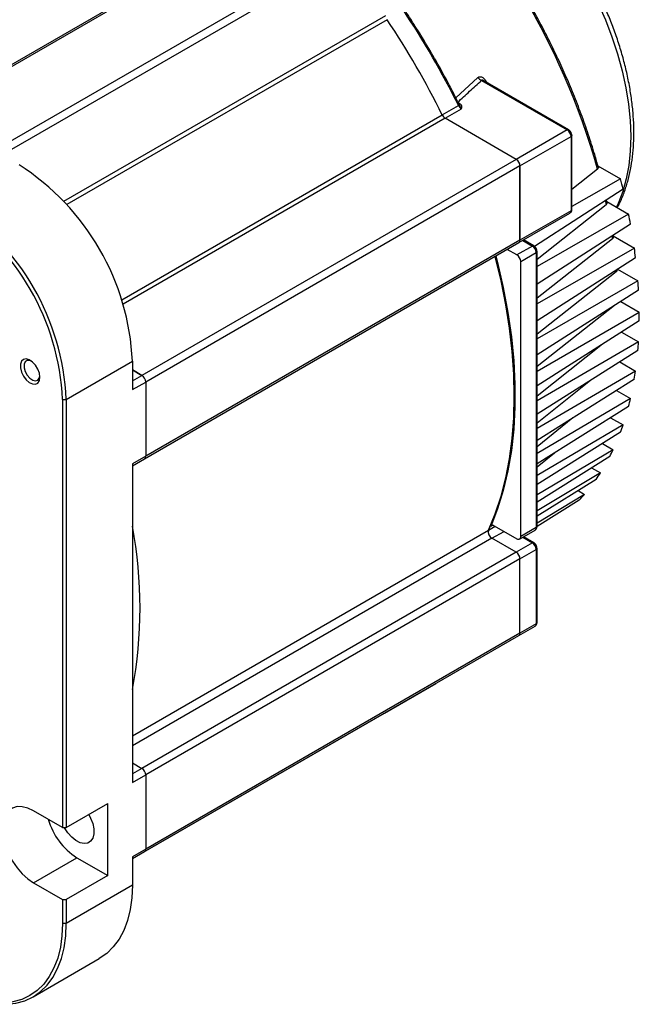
# Model space of a CAD drawing. Header units: millimetres. Extents: x 32176 to 33806, y 9889 to 10961.
# Tile 38 of 41: x 33673 to 33788, y 10682 to 10866. Entities that reach past the tile are written whole.
import ezdxf

# ---------------------------------------------------------------- set-up
doc = ezdxf.new("R2010")
doc.units = ezdxf.units.MM

msp = doc.modelspace()

# ---------------------------------------------------------------- linework, layer by layer
at = {"color": 7, "linetype": 'Continuous', "lineweight": 25}
for p, q in [((33727.78, 10890.59), (33657.78, 10850.17)), ((33728.28, 10890.54), (33658.28, 10850.12)), ((33740.3, 10883.6), (33670.3, 10843.18)), ((33741.01, 10882.37), (33671.01, 10841.96)), ((33680.8, 10832.27), (33741.01, 10867.03)), ((33741.28, 10866.24), (33681.37, 10831.65)), ((33754.11, 10851.63), (33758.26, 10855.42)), ((33758.92, 10854.89), (33774.95, 10845.63)), ((33775.2, 10845.65), (33759.25, 10854.86)), ((33751.57, 10848.42), (33754.61, 10850.17)), ((33752.12, 10847.79), (33755.16, 10849.54)), ((33754.79, 10850.57), (33754.58, 10850.7)), ((33755.09, 10849.54), (33754.75, 10850.44)), ((33691.66, 10813.83), (33751.57, 10848.42)), ((33752.12, 10847.79), (33691.91, 10813.03)), ((33765.4, 10840.12), (33752.12, 10847.79)), ((33765.4, 10840.12), (33752.12, 10847.79)), ((33774.95, 10845.63), (33765.4, 10840.12)), ((33775.21, 10845.65), (33775.2, 10845.65)), ((33766.11, 10838.89), (33775.66, 10844.4)), ((33775.66, 10844.4), (33775.66, 10830.52)), ((33775.8, 10844.62), (33775.8, 10844.61)), ((33775.8, 10830.73), (33775.8, 10844.61)), ((33765.4, 10840.12), (33695.4, 10799.71)), ((33766.11, 10838.89), (33696.11, 10798.48)), ((33766.11, 10838.89), (33766.11, 10825.01)), ((33766.11, 10825.01), (33766.11, 10838.89)), ((33780.61, 10838.28), (33775.8, 10834.46)), ((33780.7, 10838.89), (33784.9, 10836.47)), ((33784.9, 10836.47), (33775.8, 10831.29)), ((33785.39, 10834.52), (33768.85, 10823.83)), ((33782.24, 10831.63), (33769.3, 10821.41)), ((33782.39, 10832.02), (33782.29, 10832.52)), ((33782.35, 10832.22), (33786.43, 10829.87)), ((33765.9, 10824.55), (33775.45, 10830.06)), ((33775.66, 10830.52), (33766.11, 10825.01)), ((33786.43, 10829.87), (33769.3, 10820.1)), ((33786.78, 10828), (33769.3, 10816.76)), ((33783.31, 10825.76), (33783.39, 10825.25)), ((33783.56, 10825.61), (33783.53, 10825.83)), ((33783.53, 10825.83), (33787.51, 10823.53)), ((33695.9, 10784.14), (33765.9, 10824.55)), ((33766.11, 10825.01), (33696.11, 10784.6)), ((33768.45, 10823.91), (33765.55, 10822.24)), ((33766.62, 10824.97), (33768.45, 10823.91)), ((33768.7, 10823.93), (33766.76, 10825.05)), ((33768.71, 10823.93), (33768.7, 10823.93)), ((33783.39, 10825.25), (33769.3, 10814.15)), ((33787.51, 10823.53), (33769.3, 10813.1)), ((33765.55, 10822.24), (33763.72, 10823.29)), ((33766.25, 10821.01), (33769.15, 10822.68)), ((33769.15, 10822.68), (33769.15, 10771.24)), ((33769.3, 10822.9), (33769.3, 10822.89)), ((33769.3, 10771.45), (33769.3, 10822.89)), ((33787.74, 10821.73), (33769.3, 10809.93)), ((33766.25, 10769.57), (33766.25, 10821.01)), ((33784.1, 10819.08), (33769.3, 10807.42)), ((33784.08, 10819.38), (33784.1, 10819.08)), ((33784.38, 10819.58), (33788.17, 10817.39)), ((33788.17, 10817.39), (33769.3, 10806.54)), ((33788.29, 10815.66), (33769.3, 10803.56)), ((33783.81, 10812.81), (33769.3, 10801.35)), ((33784.98, 10813.55), (33788.43, 10811.57)), ((33769.3, 10800.53), (33788.43, 10811.57)), ((33788.43, 10809.91), (33769.3, 10797.76)), ((33785.12, 10807.8), (33788.29, 10805.97)), ((33788.29, 10805.97), (33769.3, 10794.97)), ((33781.57, 10805.55), (33769.3, 10795.82)), ((33788.17, 10804.38), (33769.3, 10792.44)), ((33681.26, 10795.22), (33693.63, 10802.36)), ((33693.63, 10802.36), (33693.63, 10797.05)), ((33784.79, 10802.24), (33787.74, 10800.53)), ((33695.4, 10799.71), (33693.63, 10800.73)), ((33693.63, 10800.73), (33695.4, 10799.71)), ((33693.63, 10798.69), (33695.4, 10799.71)), ((33787.74, 10800.53), (33769.3, 10789.8)), ((33693.63, 10797.05), (33696.11, 10798.48)), ((33696.11, 10798.48), (33696.11, 10784.6)), ((33696.11, 10798.48), (33696.11, 10784.6)), ((33787.51, 10799.01), (33769.3, 10787.53)), ((33779.32, 10798.78), (33769.3, 10790.76)), ((33784.15, 10796.89), (33786.78, 10795.37)), ((33680.55, 10795.22), (33681.26, 10795.22)), ((33680.55, 10795.22), (33680.55, 10715.16)), ((33681.26, 10795.22), (33681.26, 10715.16)), ((33786.78, 10795.37), (33769.3, 10785.14)), ((33786.43, 10793.92), (33769.3, 10783.16)), ((33776.02, 10791.77), (33769.3, 10786.33)), ((33785.39, 10790.46), (33769.3, 10780.99)), ((33783.06, 10791.8), (33785.39, 10790.46)), ((33784.9, 10789.08), (33769.3, 10779.31)), ((33781.53, 10786.97), (33783.53, 10785.81)), ((33783.53, 10785.81), (33769.3, 10777.39)), ((33772.55, 10785.2), (33769.3, 10782.53)), ((33696.11, 10784.6), (33693.63, 10783.17)), ((33693.63, 10782.83), (33695.9, 10784.14)), ((33693.63, 10783.17), (33693.63, 10723.56)), ((33782.9, 10784.52), (33769.3, 10776.03)), ((33781.16, 10781.47), (33769.3, 10774.39)), ((33779.52, 10782.41), (33781.16, 10781.47)), ((33780.36, 10780.27), (33769.3, 10773.38)), ((33778.2, 10777.46), (33769.3, 10772.1)), ((33776.98, 10778.16), (33778.2, 10777.46)), ((33777.21, 10776.37), (33769.3, 10771.46)), ((33693.63, 10732.32), (33760.22, 10770.76)), ((33693.74, 10770.44), (33693.63, 10770.52)), ((33760.22, 10770.76), (33761.5, 10771.5)), ((33761.03, 10771.71), (33760.64, 10771.48)), ((33760.87, 10769.25), (33763.13, 10770.55)), ((33761.3, 10771.61), (33765.55, 10769.16)), ((33766.05, 10769.11), (33768.95, 10770.78)), ((33769.15, 10771.24), (33766.25, 10769.57)), ((33760.87, 10769.25), (33693.63, 10730.44)), ((33765.4, 10766.63), (33760.87, 10769.25)), ((33765.4, 10766.63), (33760.87, 10769.25)), ((33768.45, 10768.38), (33765.4, 10766.63)), ((33766.62, 10769.44), (33768.45, 10768.38)), ((33768.7, 10768.41), (33766.76, 10769.52)), ((33768.7, 10768.41), (33768.71, 10768.4)), ((33765.4, 10766.63), (33695.4, 10726.22)), ((33766.11, 10765.4), (33769.15, 10767.16)), ((33769.15, 10767.16), (33769.15, 10753.28)), ((33769.3, 10767.37), (33769.3, 10767.36)), ((33769.3, 10753.48), (33769.3, 10767.36)), ((33766.11, 10765.4), (33696.11, 10724.99)), ((33766.11, 10751.52), (33766.11, 10765.4)), ((33766.11, 10751.52), (33766.11, 10765.4)), ((33765.9, 10751.07), (33768.95, 10752.82)), ((33769.15, 10753.28), (33766.11, 10751.52)), ((33695.9, 10710.65), (33765.9, 10751.07)), ((33766.11, 10751.52), (33696.11, 10711.11)), ((33740.8, 10736.57), (33750.35, 10742.08)), ((33693.63, 10709.34), (33740.8, 10736.57)), ((33740.85, 10736.6), (33740.8, 10736.57)), ((33693.63, 10727.24), (33695.4, 10726.22)), ((33693.63, 10727.24), (33695.4, 10726.22)), ((33695.4, 10726.22), (33693.63, 10725.2)), ((33693.63, 10723.56), (33696.11, 10724.99)), ((33696.11, 10724.99), (33696.11, 10711.11)), ((33696.11, 10724.99), (33696.11, 10711.11)), ((33681.26, 10715.16), (33689.04, 10719.65)), ((33689.04, 10706.18), (33689.04, 10719.65)), ((33680.55, 10715.16), (33675.12, 10718.3)), ((33680.55, 10715.16), (33681.26, 10715.16)), ((33675.12, 10704.83), (33683.25, 10709.52)), ((33683.25, 10709.52), (33689.04, 10706.18)), ((33696.11, 10711.11), (33693.63, 10709.68)), ((33693.63, 10709.34), (33695.9, 10710.65)), ((33693.63, 10709.68), (33693.63, 10704.37)), ((33689.04, 10706.18), (33681.26, 10701.69)), ((33675.12, 10704.83), (33680.55, 10701.69)), ((33693.63, 10704.37), (33681.26, 10697.23)), ((33680.55, 10701.69), (33680.55, 10697.23)), ((33680.55, 10701.69), (33681.26, 10701.69)), ((33681.26, 10701.69), (33681.26, 10697.23)), ((33681.26, 10697.23), (33680.55, 10697.23)), ((33675.04, 10683.5), (33687.42, 10690.64))]:
    msp.add_line(p, q, dxfattribs=at)
at = {"color": 7, "linetype": 'Continuous', "lineweight": 25, "flags": 128}
for points in [[(33764.84, 10891.66), (33767.17, 10889.35), (33769.43, 10886.87), (33771.6, 10884.23), (33773.67, 10881.47), (33775.63, 10878.58), (33777.46, 10875.6), (33779.15, 10872.53), (33780.7, 10869.4), (33782.09, 10866.23), (33783.31, 10863.04), (33784.36, 10859.84), (33785.24, 10856.66), (33785.92, 10853.51), (33786.42, 10850.42), (33786.72, 10847.41), (33786.83, 10844.48), (33786.74, 10841.67), (33786.46, 10838.99), (33785.99, 10836.46), (33785.33, 10834.08), (33784.48, 10831.89), (33784.15, 10831.18)], [(33782.08, 10832.37), (33782.11, 10832.21), (33782.24, 10831.63)], [(33761.47, 10821.99), (33761.49, 10821.92), (33762.57, 10817.41), (33763.46, 10812.94), (33764.15, 10808.54), (33764.65, 10804.2), (33764.95, 10799.96), (33765.05, 10795.82), (33764.95, 10791.8), (33764.65, 10787.9), (33764.15, 10784.14), (33763.46, 10780.54), (33762.57, 10777.1), (33761.49, 10773.83), (33760.22, 10770.76)], [(33760.22, 10770.76), (33761.49, 10773.83), (33762.57, 10777.1), (33763.46, 10780.54), (33764.15, 10784.14), (33764.65, 10787.9), (33764.95, 10791.8), (33765.05, 10795.82), (33764.95, 10799.96), (33764.65, 10804.2), (33764.15, 10808.54), (33763.46, 10812.94), (33762.57, 10817.41), (33761.49, 10821.92), (33761.47, 10821.99)], [(33761.61, 10822.07), (33761.92, 10820.84), (33763, 10816.14), (33763.86, 10811.49), (33764.51, 10806.92), (33764.95, 10802.43), (33765.17, 10798.05), (33765.17, 10793.79), (33764.95, 10789.65), (33764.51, 10785.67), (33763.86, 10781.85), (33763, 10778.2), (33761.92, 10774.74), (33760.64, 10771.48)], [(33676.33, 10799.37), (33676.23, 10800.11), (33675.94, 10800.89), (33675.49, 10801.62), (33674.94, 10802.22), (33674.33, 10802.63), (33673.75, 10802.8), (33673.24, 10802.71), (33672.87, 10802.37), (33672.67, 10801.82), (33672.67, 10801.12), (33672.87, 10800.35), (33673.24, 10799.58), (33673.75, 10798.91), (33674.33, 10798.4), (33674.94, 10798.11), (33675.49, 10798.07), (33675.94, 10798.29), (33676.23, 10798.73), (33676.33, 10799.37)], [(33674.67, 10802.43), (33674.43, 10802.52), (33673.95, 10802.52), (33673.58, 10802.26), (33673.38, 10801.79), (33673.38, 10801.16), (33673.58, 10800.46), (33673.95, 10799.78), (33674.43, 10799.22), (33674.98, 10798.84), (33675.5, 10798.71), (33675.94, 10798.84), (33676.22, 10799.21), (33676.32, 10799.59)], [(33760.64, 10771.48), (33760.69, 10771.56), (33760.75, 10771.63), (33760.82, 10771.67), (33760.9, 10771.7), (33760.99, 10771.71), (33761.09, 10771.7), (33761.19, 10771.66), (33761.3, 10771.61)], [(33750.35, 10742.08), (33750.35, 10742.08), (33750.39, 10742.11)], [(33740.8, 10736.57), (33740.8, 10736.57), (33740.85, 10736.6)], [(33675.12, 10718.3), (33674.04, 10718.81), (33673.01, 10719.06), (33672.05, 10719.07), (33671.19, 10718.81), (33670.46, 10718.31), (33669.89, 10717.58), (33669.51, 10716.65), (33669.31, 10715.54), (33669.31, 10714.3), (33669.51, 10712.96), (33669.89, 10711.58), (33670.46, 10710.19), (33671.19, 10708.86), (33672.05, 10707.61), (33673.01, 10706.5), (33674.04, 10705.56), (33675.12, 10704.83)], [(33685.48, 10717.6), (33685.82, 10716.93), (33686.21, 10715.9), (33686.41, 10714.9), (33686.41, 10713.98), (33686.21, 10713.2), (33685.82, 10712.61), (33685.28, 10712.26), (33684.6, 10712.15), (33683.84, 10712.31), (33683.05, 10712.71), (33682.27, 10713.33), (33681.54, 10714.14), (33680.93, 10715.08), (33680.89, 10715.16)], [(33693.63, 10704.37), (33693.53, 10702.03), (33693.23, 10699.83), (33692.72, 10697.79), (33692.02, 10695.93), (33691.13, 10694.27), (33690.06, 10692.83), (33688.82, 10691.61), (33687.42, 10690.64), (33687.42, 10690.64)], [(33680.55, 10697.23), (33680.45, 10694.93), (33680.15, 10692.76), (33679.65, 10690.76), (33678.96, 10688.93), (33678.09, 10687.3), (33677.04, 10685.88), (33675.82, 10684.68), (33674.44, 10683.73), (33672.93, 10683.01), (33671.28, 10682.55), (33669.53, 10682.35), (33667.68, 10682.41), (33665.75, 10682.73), (33663.76, 10683.3), (33661.74, 10684.12), (33659.69, 10685.19)], [(33660.05, 10684.98), (33662.13, 10683.9), (33664.18, 10683.06), (33666.2, 10682.48), (33668.16, 10682.16), (33670.05, 10682.1), (33671.83, 10682.31), (33673.5, 10682.77), (33675.05, 10683.5), (33676.44, 10684.47), (33677.68, 10685.69), (33678.75, 10687.13), (33679.64, 10688.79), (33680.35, 10690.65), (33680.85, 10692.69), (33681.16, 10694.89), (33681.26, 10697.23)]]:
    msp.add_lwpolyline(points, dxfattribs=at)
at = {"color": 7, "linetype": 'Continuous', "lineweight": 25}
for centre, radius, start, end in [((33649.9, 10801.49), 135.79, 15.7203, 46.8974), ((33617.37, 10782.82), 152.87, 26.1412, 33.8588), ((33614.33, 10781.06), 152.87, 26.1412, 33.8588), ((33614.33, 10781.06), 152.87, 26.1412, 33.8588), ((33759.41, 10856.15), 1.36, 212.5041, 248.8664), ((33754.3, 10850.79), 0.684, 296.2259, 313.6311), ((33755.96, 10850.8), 1.49, 204.9831, 237.7074), ((33752.92, 10849.05), 1.49, 204.9831, 237.7074), ((33752.92, 10849.05), 1.49, 204.9831, 237.7074), ((33775.1, 10845.43), 0.246, 64.505, 126.3417), ((33774.12, 10844.33), 1.54, 2.6055, 57.3945), ((33775.56, 10844.63), 0.246, 293.6689, 355.2868), ((33764.58, 10838.82), 1.54, 2.6055, 57.3945), ((33764.58, 10838.82), 1.54, 2.6055, 57.3945), ((33647.58, 10800.26), 46.1, 2.6055, 57.3945), ((33666.84, 10805.65), 122.02, 13.6882, 14.6294), ((33635.26, 10793.16), 45.34, 2.6055, 57.3945), ((33635.2, 10793.12), 46.1, 2.6055, 57.3945), ((33775.17, 10830.47), 0.493, 305.0133, 6.2988), ((33775.55, 10830.75), 0.251, 294.3747, 354.3052), ((33676.37, 10807.76), 112.26, 10.3874, 11.3581), ((33765.64, 10824.95), 0.48, 304.0564, 7.2558), ((33765.62, 10824.96), 0.493, 305.0133, 6.2988), ((33768.59, 10823.71), 0.246, 64.505, 126.3417), ((33767.62, 10822.61), 1.54, 2.6055, 57.3945), ((33686.38, 10809.38), 102.11, 6.949, 7.9655), ((33764.72, 10820.94), 1.54, 2.6055, 57.3945), ((33769.05, 10822.91), 0.246, 293.6689, 355.2868), ((33696.64, 10810.4), 91.8, 3.2875, 4.3679), ((33706.62, 10810.74), 81.81, 359.4185, 0.5815), ((33716.21, 10810.4), 72.21, 355.219, 356.4869), ((33694.57, 10798.41), 1.54, 2.6055, 57.3945), ((33694.57, 10798.41), 1.54, 2.6055, 57.3945), ((33725.29, 10809.38), 63.07, 350.5334, 351.935), ((33733.44, 10807.76), 54.76, 345.3527, 346.9191), ((33740.53, 10805.65), 47.36, 339.5223, 341.2913), ((33746.4, 10803.2), 41, 332.9003, 334.9148), ((33695.63, 10784.54), 0.48, 304.0564, 7.2558), ((33695.63, 10784.54), 0.48, 304.0564, 7.2558), ((33750.91, 10800.64), 35.81, 325.3318, 327.6374), ((33753.99, 10798.28), 31.92, 316.6642, 319.3034), ((33612.07, 10756.22), 82.98, 349.3917, 10.6083), ((33612.07, 10756.22), 82.98, 349.3917, 10.6083), ((33761.57, 10770.45), 1.39, 167.0403, 239.754), ((33761.57, 10770.45), 1.39, 167.0403, 239.754), ((33768.68, 10771.18), 0.48, 304.0564, 7.2558), ((33769.05, 10771.47), 0.251, 294.3747, 354.3052), ((33765.82, 10769.5), 0.437, 230.7967, 9.214), ((33768.59, 10768.19), 0.24, 63.9649, 127.2613), ((33767.62, 10767.09), 1.54, 2.6055, 57.3945), ((33764.58, 10765.33), 1.54, 2.6055, 57.3945), ((33764.58, 10765.33), 1.54, 2.6055, 57.3945), ((33769.05, 10767.39), 0.246, 293.6689, 355.2868), ((33768.68, 10753.22), 0.48, 304.0564, 7.2558), ((33769.05, 10753.51), 0.251, 294.3747, 354.3052), ((33765.64, 10751.46), 0.48, 304.0564, 7.2558), ((33765.62, 10751.47), 0.493, 305.0133, 6.2988), ((33694.57, 10724.92), 1.54, 2.6055, 57.3945), ((33694.57, 10724.92), 1.54, 2.6055, 57.3945), ((33690.11, 10720.24), 12.73, 196.1471, 237.3628), ((33695.62, 10711.06), 0.493, 305.0133, 6.2988), ((33695.63, 10711.05), 0.48, 304.0564, 7.2558)]:
    msp.add_arc(centre, radius, start, end, dxfattribs=at)
for points, knots in [([(33784.31, 10831.09), (33784.46, 10831.36), (33784.94, 10832.23), (33785.6, 10833.86), (33786.29, 10835.97), (33786.81, 10838.22), (33787.18, 10840.57), (33787.39, 10843.03), (33787.44, 10845.58), (33787.33, 10848.2), (33787.07, 10850.88), (33786.66, 10853.6), (33786.1, 10856.36), (33785.41, 10859.12), (33784.58, 10861.87), (33783.64, 10864.58), (33782.6, 10867.2), (33781.59, 10869.5), (33780.62, 10871.52), (33779.6, 10873.53), (33778.81, 10874.92), (33778.35, 10875.75)], [0, 0, 0, 0, 0.0252405, 0.082659, 0.1402671, 0.1979851, 0.2557429, 0.3134839, 0.3711582, 0.4287253, 0.4861544, 0.5434059, 0.6004207, 0.6570995, 0.7132572, 0.7685069, 0.8218888, 0.8736864, 0.9105526, 0.9471958, 1, 1, 1, 1]), ([(33780.75, 10838.69), (33780.58, 10839.31), (33780.07, 10841.19), (33779.07, 10844.33), (33777.76, 10848.11), (33776.34, 10851.84), (33774.82, 10855.46), (33773.28, 10858.89), (33771.85, 10861.82), (33770.53, 10864.42), (33769.2, 10866.91), (33768.21, 10868.65), (33767.68, 10869.59)], [0, 0, 0, 0, 0.0593, 0.180658, 0.301302, 0.420758, 0.53801, 0.650379, 0.752446, 0.825021, 0.905516, 1, 1, 1, 1]), ([(33749.95, 10859.35), (33749.16, 10860.69), (33748.05, 10862.59), (33746.31, 10865.35), (33745.3, 10866.92), (33744.61, 10867.94), (33744.51, 10868.07)], [0, 0, 0, 0, 0.453009, 0.640589, 0.951327, 1, 1, 1, 1]), ([(33754.73, 10850.39), (33754.35, 10851.15), (33753.59, 10852.7), (33752.26, 10855.22), (33751.04, 10857.45), (33750.22, 10858.88), (33749.95, 10859.35)], [0, 0, 0, 0, 0.2492348, 0.5127011, 0.839894, 1, 1, 1, 1]), ([(33754.44, 10850.77), (33755.19, 10851.46), (33756.69, 10852.83), (33758.18, 10854.2), (33758.92, 10854.89)], [0, 0, 0, 0, 0.503414, 1, 1, 1, 1]), ([(33758.26, 10855.42), (33758.28, 10855.44), (33758.32, 10855.47), (33758.38, 10855.51), (33758.45, 10855.55), (33758.53, 10855.57), (33758.6, 10855.58), (33758.73, 10855.58), (33758.92, 10855.54), (33759.16, 10855.42), (33759.39, 10855.24), (33759.6, 10855.01), (33759.79, 10854.75), (33759.89, 10854.56), (33759.94, 10854.47)], [0, 0, 0, 0, 0.042677, 0.084499, 0.125824, 0.167022, 0.208465, 0.250519, 0.372853, 0.500924, 0.622629, 0.750396, 0.873464, 1, 1, 1, 1]), ([(33759.25, 10854.86), (33759.22, 10854.88), (33759.15, 10854.92), (33759.06, 10854.95), (33759, 10854.95), (33758.96, 10854.94), (33758.93, 10854.92), (33758.92, 10854.9), (33758.92, 10854.89)], [0, 0, 0, 0, 0.281868, 0.480755, 0.651877, 0.734006, 0.817634, 1, 1, 1, 1]), ([(33755.22, 10850.09), (33755.22, 10850.12), (33755.2, 10850.16), (33755.17, 10850.22), (33755.13, 10850.29), (33755.06, 10850.37), (33754.96, 10850.47), (33754.85, 10850.54), (33754.79, 10850.57)], [0, 0, 0, 0, 0.121021, 0.243859, 0.369496, 0.498846, 0.746858, 1, 1, 1, 1]), ([(33755.16, 10849.54), (33755.18, 10849.59), (33755.2, 10849.69), (33755.23, 10849.81), (33755.24, 10849.91), (33755.24, 10850.01), (33755.23, 10850.07), (33755.22, 10850.09)], [0, 0, 0, 0, 0.290324, 0.500183, 0.677231, 0.843517, 1, 1, 1, 1]), ([(33775.63, 10845.21), (33775.56, 10845.32), (33775.45, 10845.47), (33775.29, 10845.6), (33775.22, 10845.64), (33775.2, 10845.65)], [0, 0, 0, 0, 0.631264, 0.874556, 1, 1, 1, 1]), ([(33775.8, 10844.61), (33775.8, 10844.67), (33775.79, 10844.81), (33775.73, 10845.01), (33775.66, 10845.15), (33775.63, 10845.21)], [0, 0, 0, 0, 0.289283, 0.696618, 1, 1, 1, 1]), ([(33780.76, 10838.7), (33780.76, 10838.68), (33780.81, 10838.6), (33780.77, 10838.45), (33780.66, 10838.34), (33780.61, 10838.28)], [0, 0, 0, 0, 0.109221, 0.579042, 1, 1, 1, 1]), ([(33782.4, 10832.02), (33782.4, 10832.01), (33782.44, 10831.95), (33782.4, 10831.8), (33782.29, 10831.69), (33782.24, 10831.63)], [0, 0, 0, 0, 0.045683, 0.52141, 1, 1, 1, 1]), ([(33775.44, 10830.07), (33775.49, 10830.1), (33775.62, 10830.17), (33775.75, 10830.39), (33775.81, 10830.6), (33775.8, 10830.71), (33775.8, 10830.73)], [0, 0, 0, 0, 0.192342, 0.56318, 0.947873, 1, 1, 1, 1]), ([(33783.56, 10825.61), (33783.57, 10825.55), (33783.57, 10825.42), (33783.45, 10825.31), (33783.39, 10825.25)], [0, 0, 0, 0, 0.464019, 1, 1, 1, 1]), ([(33769.13, 10823.49), (33769.05, 10823.6), (33768.94, 10823.75), (33768.78, 10823.88), (33768.72, 10823.92), (33768.69, 10823.93)], [0, 0, 0, 0, 0.631264, 0.874556, 1, 1, 1, 1]), ([(33769.3, 10822.89), (33769.29, 10822.95), (33769.29, 10823.09), (33769.23, 10823.29), (33769.16, 10823.43), (33769.13, 10823.49)], [0, 0, 0, 0, 0.289283, 0.696618, 1, 1, 1, 1]), ([(33784.26, 10819.5), (33784.26, 10819.49), (33784.3, 10819.42), (33784.27, 10819.27), (33784.18, 10819.15), (33784.11, 10819.09), (33784.1, 10819.08)], [0, 0, 0, 0, 0.089577, 0.51751, 0.943367, 1, 1, 1, 1]), ([(33768.94, 10770.8), (33768.98, 10770.82), (33769.11, 10770.89), (33769.25, 10771.11), (33769.31, 10771.32), (33769.3, 10771.43), (33769.3, 10771.45)], [0, 0, 0, 0, 0.184607, 0.558997, 0.947374, 1, 1, 1, 1]), ([(33769.13, 10767.96), (33769.05, 10768.07), (33768.94, 10768.23), (33768.78, 10768.36), (33768.72, 10768.39), (33768.69, 10768.4)], [0, 0, 0, 0, 0.630749, 0.873842, 1, 1, 1, 1]), ([(33769.3, 10767.36), (33769.29, 10767.42), (33769.29, 10767.56), (33769.23, 10767.77), (33769.16, 10767.9), (33769.13, 10767.96)], [0, 0, 0, 0, 0.289283, 0.696618, 1, 1, 1, 1]), ([(33768.94, 10752.83), (33768.98, 10752.86), (33769.11, 10752.93), (33769.25, 10753.15), (33769.31, 10753.35), (33769.3, 10753.47), (33769.3, 10753.48)], [0, 0, 0, 0, 0.184607, 0.5589966, 0.9473736, 1, 1, 1, 1])]:
    msp.add_open_spline(points, degree=3, knots=knots, dxfattribs=at)

doc.saveas('drawing.dxf')
